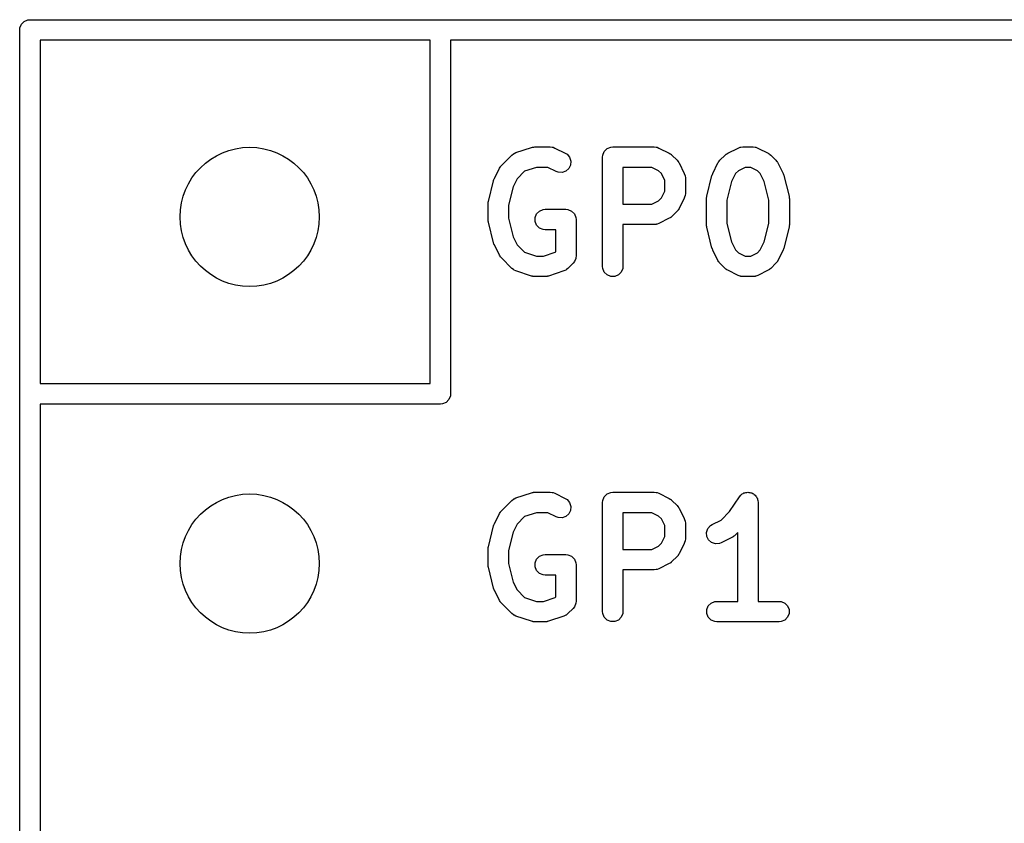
# Model space of a CAD drawing. Extents: x 100 to 226, y -132 to -42.
# Tile 27 of 33: x 199 to 206, y -56 to -50. Entities that reach past the tile are written whole.
import ezdxf

# ---------------------------------------------------------------- set-up
doc = ezdxf.new("R2010")
doc.units = 0
doc.layers.add('BLACK', color=7, linetype='CONTINUOUS')

msp = doc.modelspace()

# ---------------------------------------------------------------- linework, layer by layer
at = {"layer": 'BLACK', "linetype": 'CONTINUOUS'}
for p, q in [((198.82889, -50.282082), (198.849582, -50.26139)), ((198.849582, -50.26139), (198.876618, -50.250191)), ((198.876618, -50.250191), (198.89125, -50.24875)), ((198.89125, -50.24875), (219.89125, -50.24875)), ((198.81625, -50.32375), (198.817691, -50.309118)), ((198.81625, -101.32375), (198.81625, -50.32375)), ((198.817691, -50.309118), (198.82889, -50.282082)), ((198.96625, -50.39875), (198.96625, -52.91575)), ((201.82325, -50.39875), (198.96625, -50.39875)), ((201.82325, -52.91575), (201.82325, -50.39875)), ((201.97325, -50.39875), (201.97325, -52.99075)), ((219.81625, -50.39875), (201.97325, -50.39875)), ((202.451342, -51.222989), (202.565628, -51.184894)), ((202.565628, -51.184894), (202.572881, -51.183244)), ((202.572881, -51.183244), (202.574713, -51.182486)), ((202.574713, -51.182486), (202.577367, -51.182224)), ((202.577367, -51.182224), (202.579965, -51.181634)), ((202.579965, -51.181634), (202.581939, -51.181774)), ((202.581939, -51.181774), (202.589345, -51.181045)), ((202.589345, -51.181045), (202.703631, -51.181045)), ((202.703631, -51.181045), (202.718263, -51.182486)), ((202.718263, -51.182486), (202.720752, -51.183517)), ((202.720752, -51.183517), (202.72344, -51.183708)), ((202.72344, -51.183708), (202.737172, -51.188963)), ((202.737172, -51.188963), (202.813362, -51.227058)), ((203.098414, -51.214377), (203.119106, -51.193685)), ((203.119106, -51.193685), (203.146142, -51.182486)), ((203.146142, -51.182486), (203.160774, -51.181045)), ((203.160774, -51.181045), (203.465536, -51.181045)), ((203.465536, -51.181045), (203.480168, -51.182486)), ((203.480168, -51.182486), (203.482657, -51.183517)), ((203.482657, -51.183517), (203.485345, -51.183708)), ((203.485345, -51.183708), (203.499077, -51.188963)), ((203.499077, -51.188963), (203.575267, -51.227058)), ((204.003423, -51.227058), (204.079614, -51.188963)), ((204.079614, -51.188963), (204.093346, -51.183708)), ((204.093346, -51.183708), (204.096033, -51.183517)), ((204.096033, -51.183517), (204.098523, -51.182486)), ((204.098523, -51.182486), (204.113155, -51.181045)), ((204.113155, -51.181045), (204.189345, -51.181045)), ((204.189345, -51.181045), (204.203977, -51.182486)), ((204.203977, -51.182486), (204.206466, -51.183517)), ((204.206466, -51.183517), (204.209154, -51.183708)), ((204.209154, -51.183708), (204.222886, -51.188963)), ((204.222886, -51.188963), (204.299077, -51.227058)), ((202.345836, -51.317297), (202.422026, -51.241107)), ((202.422026, -51.241107), (202.433391, -51.231779)), ((202.433391, -51.231779), (202.435883, -51.230746)), ((202.435883, -51.230746), (202.437917, -51.228983)), ((202.437917, -51.228983), (202.451342, -51.222989)), ((202.813362, -51.227058), (202.825805, -51.23489)), ((202.825805, -51.23489), (202.844978, -51.256998)), ((202.844978, -51.256998), (202.854232, -51.284759)), ((202.854232, -51.284759), (202.852158, -51.313949)), ((203.085774, -51.256045), (203.087215, -51.241413)), ((203.085774, -52.056045), (203.085774, -51.256045)), ((203.087215, -51.241413), (203.098414, -51.214377)), ((203.575267, -51.227058), (203.581566, -51.231022)), ((203.581566, -51.231022), (203.583394, -51.23178)), ((203.583394, -51.23178), (203.58545, -51.233468)), ((203.58545, -51.233468), (203.58771, -51.23489)), ((203.58771, -51.23489), (203.589009, -51.236388)), ((203.589009, -51.236388), (203.594759, -51.241107)), ((203.594759, -51.241107), (203.632854, -51.279202)), ((203.632854, -51.279202), (203.637574, -51.284954)), ((203.637574, -51.284954), (203.63907, -51.286251)), ((203.939619, -51.286251), (203.941117, -51.284951)), ((203.941117, -51.284951), (203.945836, -51.279202)), ((203.945836, -51.279202), (203.983931, -51.241107)), ((203.983931, -51.241107), (203.98968, -51.236388)), ((203.98968, -51.236388), (203.99098, -51.23489)), ((203.99098, -51.23489), (203.993239, -51.233468)), ((203.993239, -51.233468), (203.995296, -51.23178)), ((203.995296, -51.23178), (203.997123, -51.231022)), ((203.997123, -51.231022), (204.003423, -51.227058)), ((204.299077, -51.227058), (204.305376, -51.231022)), ((204.305376, -51.231022), (204.307204, -51.23178)), ((204.307204, -51.23178), (204.30926, -51.233468)), ((204.30926, -51.233468), (204.31152, -51.23489)), ((204.31152, -51.23489), (204.312819, -51.236388)), ((204.312819, -51.236388), (204.318569, -51.241107)), ((204.318569, -51.241107), (204.356664, -51.279202)), ((204.356664, -51.279202), (204.361382, -51.284951)), ((204.361382, -51.284951), (204.362881, -51.286251)), ((202.293692, -51.41298), (202.331787, -51.336789)), ((202.331787, -51.336789), (202.335751, -51.330489)), ((202.335751, -51.330489), (202.336509, -51.328662)), ((202.336509, -51.328662), (202.338197, -51.326605)), ((202.338197, -51.326605), (202.339619, -51.324346)), ((202.339619, -51.324346), (202.341117, -51.323046)), ((202.341117, -51.323046), (202.345836, -51.317297)), ((202.601515, -51.331045), (202.515572, -51.359692)), ((202.685926, -51.331045), (202.601515, -51.331045)), ((202.74628, -51.361222), (202.685926, -51.331045)), ((202.839071, -51.340124), (202.816963, -51.359297)), ((202.852158, -51.313949), (202.839071, -51.340124)), ((203.447831, -51.331045), (203.235774, -51.331045)), ((203.235774, -51.331045), (203.235774, -51.600092)), ((203.497299, -51.355779), (203.447831, -51.331045)), ((203.518182, -51.376662), (203.497299, -51.355779)), ((203.63907, -51.286251), (203.640489, -51.288505)), ((203.640489, -51.288505), (203.642181, -51.290567)), ((203.642181, -51.290567), (203.642939, -51.292397)), ((203.642939, -51.292397), (203.646903, -51.298694)), ((203.646903, -51.298694), (203.684999, -51.374884)), ((203.893692, -51.374885), (203.931787, -51.298694)), ((203.931787, -51.298694), (203.935751, -51.292394)), ((203.935751, -51.292394), (203.936509, -51.290567)), ((203.936509, -51.290567), (203.938197, -51.28851)), ((203.938197, -51.28851), (203.939619, -51.286251)), ((204.08139, -51.355779), (204.060508, -51.376661)), ((204.13086, -51.331045), (204.08139, -51.355779)), ((204.17164, -51.331045), (204.13086, -51.331045)), ((204.221109, -51.355779), (204.17164, -51.331045)), ((204.241991, -51.376661), (204.221109, -51.355779)), ((204.362881, -51.286251), (204.364302, -51.28851)), ((204.364302, -51.28851), (204.365991, -51.290567)), ((204.365991, -51.290567), (204.366748, -51.292394)), ((204.366748, -51.292394), (204.370713, -51.298694)), ((204.370713, -51.298694), (204.408808, -51.374885)), ((202.249917, -51.580711), (202.288013, -51.42833)), ((202.288013, -51.42833), (202.288398, -51.42725)), ((202.288398, -51.42725), (202.288437, -51.426712)), ((202.288437, -51.426712), (202.290761, -51.420636)), ((202.290761, -51.420636), (202.29296, -51.414485)), ((202.29296, -51.414485), (202.293282, -51.414049)), ((202.293282, -51.414049), (202.293692, -51.41298)), ((202.460508, -51.414756), (202.431538, -51.472696)), ((202.515572, -51.359692), (202.460508, -51.414756)), ((202.760012, -51.366477), (202.74628, -51.361222)), ((202.789202, -51.368551), (202.760012, -51.366477)), ((202.816963, -51.359297), (202.789202, -51.368551)), ((203.542917, -51.426131), (203.518182, -51.376662)), ((203.542917, -51.505005), (203.542917, -51.426131)), ((203.684999, -51.374884), (203.690254, -51.388616)), ((203.690254, -51.388616), (203.690445, -51.391305)), ((203.690445, -51.391305), (203.691476, -51.393794)), ((203.691476, -51.393794), (203.692917, -51.408426)), ((203.692917, -51.408426), (203.692917, -51.522711)), ((203.849917, -51.542616), (203.888013, -51.390235)), ((203.888013, -51.390235), (203.888398, -51.389155)), ((203.888398, -51.389155), (203.888437, -51.388617)), ((203.888437, -51.388617), (203.890761, -51.382541)), ((203.890761, -51.382541), (203.89296, -51.37639)), ((203.89296, -51.37639), (203.893282, -51.375954)), ((203.893282, -51.375954), (203.893692, -51.374885)), ((204.060508, -51.376661), (204.031538, -51.434601)), ((204.270961, -51.434601), (204.241991, -51.376661)), ((204.408808, -51.374885), (204.409217, -51.375954)), ((204.409217, -51.375954), (204.40954, -51.37639)), ((204.40954, -51.37639), (204.411735, -51.382535)), ((204.411735, -51.382535), (204.414063, -51.388617)), ((204.414063, -51.388617), (204.414101, -51.389156)), ((204.414101, -51.389156), (204.414487, -51.390236)), ((204.414487, -51.390236), (204.452582, -51.542617)), ((202.431538, -51.472696), (202.397678, -51.608137)), ((204.031538, -51.434601), (203.997678, -51.570042)), ((204.304821, -51.57004), (204.270961, -51.434601)), ((203.497299, -51.575358), (203.518182, -51.554474)), ((203.518182, -51.554474), (203.542917, -51.505005)), ((203.684999, -51.556253), (203.646903, -51.632443)), ((203.690254, -51.542521), (203.684999, -51.556253)), ((203.690445, -51.539831), (203.690254, -51.542521)), ((203.691476, -51.537343), (203.690445, -51.539831)), ((203.692917, -51.522711), (203.691476, -51.537343)), ((203.847678, -51.560807), (203.847929, -51.558253)), ((203.847678, -51.751283), (203.847678, -51.560807)), ((203.847767, -51.557161), (203.848576, -51.551686)), ((203.847929, -51.558253), (203.847767, -51.557161)), ((203.848576, -51.551686), (203.849119, -51.546175)), ((203.849119, -51.546175), (203.849541, -51.545154)), ((203.849541, -51.545154), (203.849917, -51.542616)), ((203.997678, -51.570042), (203.997678, -51.742047)), ((204.304821, -51.742049), (204.304821, -51.57004)), ((204.452582, -51.542617), (204.452957, -51.545154)), ((204.452957, -51.545154), (204.45338, -51.546175)), ((204.45338, -51.546175), (204.453921, -51.551677)), ((204.453921, -51.551677), (204.454733, -51.557162)), ((204.454733, -51.557162), (204.454569, -51.558257)), ((204.454569, -51.558257), (204.454821, -51.560807)), ((204.454821, -51.560807), (204.454821, -51.751283)), ((202.247678, -51.598902), (202.247929, -51.596348)), ((202.247678, -51.713188), (202.247678, -51.598902)), ((202.247767, -51.595256), (202.248576, -51.589781)), ((202.247929, -51.596348), (202.247767, -51.595256)), ((202.248576, -51.589781), (202.249119, -51.58427)), ((202.249119, -51.58427), (202.249541, -51.583249)), ((202.249541, -51.583249), (202.249917, -51.580711)), ((202.397678, -51.608137), (202.397678, -51.703952)), ((202.623868, -51.650828), (202.650904, -51.639629)), ((202.650904, -51.639629), (202.665536, -51.638188)), ((202.665536, -51.638188), (202.817917, -51.638188)), ((202.817917, -51.638188), (202.832549, -51.639629)), ((202.832549, -51.639629), (202.859585, -51.650828)), ((203.235774, -51.600092), (203.447831, -51.600092)), ((203.447831, -51.600092), (203.497299, -51.575358)), ((203.637574, -51.646182), (203.632854, -51.651935)), ((203.63907, -51.644886), (203.637574, -51.646182)), ((203.640489, -51.642631), (203.63907, -51.644886)), ((203.642181, -51.64057), (203.640489, -51.642631)), ((203.642939, -51.638739), (203.642181, -51.64057)), ((203.646903, -51.632443), (203.642939, -51.638739)), ((202.247929, -51.715741), (202.247678, -51.713188)), ((202.247767, -51.716834), (202.247929, -51.715741)), ((202.248576, -51.722308), (202.247767, -51.716834)), ((202.397678, -51.703952), (202.431538, -51.839392)), ((202.591977, -51.698556), (202.603176, -51.67152)), ((202.591977, -51.72782), (202.591977, -51.698556)), ((202.603176, -51.67152), (202.623868, -51.650828)), ((202.859585, -51.650828), (202.880277, -51.67152)), ((202.880277, -51.67152), (202.891476, -51.698556)), ((202.891476, -51.698556), (202.892917, -51.713188)), ((202.892917, -51.713188), (202.892917, -51.979854)), ((203.575267, -51.704079), (203.499077, -51.742174)), ((203.581566, -51.700114), (203.575267, -51.704079)), ((203.583394, -51.699357), (203.581566, -51.700114)), ((203.58545, -51.697668), (203.583394, -51.699357)), ((203.58771, -51.696247), (203.58545, -51.697668)), ((203.589009, -51.694748), (203.58771, -51.696247)), ((203.594759, -51.69003), (203.589009, -51.694748)), ((203.632854, -51.651935), (203.594759, -51.69003)), ((202.249119, -51.72782), (202.248576, -51.722308)), ((202.249541, -51.72884), (202.249119, -51.72782)), ((202.249917, -51.731379), (202.249541, -51.72884)), ((202.288013, -51.88376), (202.249917, -51.731379)), ((202.603176, -51.754856), (202.591977, -51.72782)), ((202.623868, -51.775548), (202.603176, -51.754856)), ((202.650904, -51.786747), (202.623868, -51.775548)), ((202.665536, -51.788188), (202.650904, -51.786747)), ((202.742917, -51.788188), (202.665536, -51.788188)), ((202.742917, -51.948788), (202.742917, -51.788188)), ((203.465536, -51.750092), (203.235774, -51.750092)), ((203.235774, -51.750092), (203.235774, -52.056045)), ((203.480168, -51.748651), (203.465536, -51.750092)), ((203.482657, -51.747619), (203.480168, -51.748651)), ((203.485345, -51.747429), (203.482657, -51.747619)), ((203.499077, -51.742174), (203.485345, -51.747429)), ((203.847929, -51.753836), (203.847678, -51.751283)), ((203.847767, -51.754929), (203.847929, -51.753836)), ((203.848576, -51.760403), (203.847767, -51.754929)), ((203.849119, -51.765915), (203.848576, -51.760403)), ((203.849541, -51.766935), (203.849119, -51.765915)), ((203.849917, -51.769474), (203.849541, -51.766935)), ((203.888013, -51.921855), (203.849917, -51.769474)), ((203.997678, -51.742047), (204.031538, -51.877487)), ((204.270961, -51.877488), (204.304821, -51.742049)), ((204.452582, -51.769473), (204.414487, -51.921854)), ((204.452957, -51.766935), (204.452582, -51.769473)), ((204.45338, -51.765915), (204.452957, -51.766935)), ((204.453921, -51.760412), (204.45338, -51.765915)), ((204.454733, -51.754928), (204.453921, -51.760412)), ((204.454821, -51.751283), (204.454569, -51.753832)), ((204.454569, -51.753832), (204.454733, -51.754928)), ((202.431538, -51.839392), (202.460508, -51.897332)), ((202.288398, -51.884839), (202.288013, -51.88376)), ((202.288437, -51.885378), (202.288398, -51.884839)), ((202.290761, -51.891453), (202.288437, -51.885378)), ((202.29296, -51.897605), (202.290761, -51.891453)), ((202.293282, -51.89804), (202.29296, -51.897605)), ((202.293692, -51.89911), (202.293282, -51.89804)), ((202.331787, -51.9753), (202.293692, -51.89911)), ((202.460508, -51.897332), (202.515573, -51.952398)), ((203.888398, -51.922934), (203.888013, -51.921855)), ((203.888437, -51.923473), (203.888398, -51.922934)), ((203.890761, -51.929548), (203.888437, -51.923473)), ((203.89296, -51.9357), (203.890761, -51.929548)), ((204.031538, -51.877487), (204.060508, -51.935427)), ((204.241991, -51.935427), (204.270961, -51.877488)), ((204.411735, -51.929554), (204.40954, -51.9357)), ((204.414063, -51.923473), (204.411735, -51.929554)), ((204.414101, -51.922933), (204.414063, -51.923473)), ((204.414487, -51.921854), (204.414101, -51.922933)), ((202.33575, -51.981596), (202.331787, -51.9753)), ((202.336508, -51.983426), (202.33575, -51.981596)), ((202.338197, -51.985484), (202.336508, -51.983426)), ((202.339619, -51.987743), (202.338197, -51.985484)), ((202.341117, -51.989042), (202.339619, -51.987743)), ((202.345836, -51.994792), (202.341117, -51.989042)), ((202.422026, -52.070983), (202.345836, -51.994792)), ((202.515573, -51.952398), (202.601515, -51.981045)), ((202.601515, -51.981045), (202.653366, -51.981045)), ((202.653366, -51.981045), (202.739307, -51.952398)), ((202.739307, -51.952398), (202.742917, -51.948788)), ((202.889962, -51.998141), (202.880278, -52.021522)), ((202.891476, -51.994486), (202.889962, -51.998141)), ((202.892917, -51.979854), (202.891476, -51.994486)), ((203.893282, -51.936135), (203.89296, -51.9357)), ((203.893692, -51.937205), (203.893282, -51.936135)), ((203.931787, -52.013395), (203.893692, -51.937205)), ((204.060508, -51.935427), (204.081391, -51.956311)), ((204.081391, -51.956311), (204.13086, -51.981045)), ((204.13086, -51.981045), (204.17164, -51.981045)), ((204.17164, -51.981045), (204.221108, -51.956311)), ((204.221108, -51.956311), (204.241991, -51.935427)), ((204.408808, -51.937205), (204.370713, -52.013395)), ((204.409217, -51.936135), (204.408808, -51.937205)), ((204.40954, -51.9357), (204.409217, -51.936135)), ((202.433391, -52.08031), (202.422026, -52.070983)), ((202.832854, -52.070983), (202.821489, -52.08031)), ((202.87095, -52.032887), (202.832854, -52.070983)), ((202.880278, -52.021522), (202.87095, -52.032887)), ((203.087215, -52.070677), (203.085774, -52.056045)), ((203.098414, -52.097713), (203.087215, -52.070677)), ((203.234333, -52.070677), (203.223134, -52.097713)), ((203.235774, -52.056045), (203.234333, -52.070677)), ((203.93575, -52.019691), (203.931787, -52.013395)), ((203.936508, -52.021521), (203.93575, -52.019691)), ((203.938197, -52.023579), (203.936508, -52.021521)), ((203.939619, -52.025838), (203.938197, -52.023579)), ((203.941117, -52.027137), (203.939619, -52.025838)), ((203.945835, -52.032886), (203.941117, -52.027137)), ((203.98393, -52.070982), (203.945835, -52.032886)), ((203.989681, -52.075702), (203.98393, -52.070982)), ((203.99098, -52.0772), (203.989681, -52.075702)), ((203.993235, -52.078619), (203.99098, -52.0772)), ((203.995295, -52.08031), (203.993235, -52.078619)), ((204.30926, -52.078622), (204.307204, -52.08031)), ((204.31152, -52.0772), (204.30926, -52.078622)), ((204.31282, -52.0757), (204.31152, -52.0772)), ((204.31857, -52.070982), (204.31282, -52.0757)), ((204.356665, -52.032886), (204.31857, -52.070982)), ((204.361382, -52.027137), (204.356665, -52.032886)), ((204.362881, -52.025838), (204.361382, -52.027137)), ((204.364302, -52.023579), (204.362881, -52.025838)), ((204.365992, -52.021521), (204.364302, -52.023579)), ((204.366749, -52.019691), (204.365992, -52.021521)), ((204.370713, -52.013395), (204.366749, -52.019691)), ((202.435881, -52.081341), (202.433391, -52.08031)), ((202.437917, -52.083107), (202.435881, -52.081341)), ((202.451342, -52.089101), (202.437917, -52.083107)), ((202.565628, -52.127196), (202.451342, -52.089101)), ((202.572881, -52.128845), (202.565628, -52.127196)), ((202.574713, -52.129604), (202.572881, -52.128845)), ((202.577367, -52.129865), (202.574713, -52.129604)), ((202.579965, -52.130456), (202.577367, -52.129865)), ((202.581939, -52.130315), (202.579965, -52.130456)), ((202.589345, -52.131045), (202.581939, -52.130315)), ((202.665536, -52.131045), (202.589345, -52.131045)), ((202.672941, -52.130315), (202.665536, -52.131045)), ((202.674916, -52.130456), (202.672941, -52.130315)), ((202.677513, -52.129865), (202.674916, -52.130456)), ((202.680168, -52.129604), (202.677513, -52.129865)), ((202.681999, -52.128845), (202.680168, -52.129604)), ((202.689253, -52.127196), (202.681999, -52.128845)), ((202.803538, -52.089101), (202.689253, -52.127196)), ((202.816964, -52.083107), (202.803538, -52.089101)), ((202.819, -52.08134), (202.816964, -52.083107)), ((202.821489, -52.08031), (202.819, -52.08134)), ((203.119106, -52.118405), (203.098414, -52.097713)), ((203.146142, -52.129604), (203.119106, -52.118405)), ((203.175406, -52.129604), (203.146142, -52.129604)), ((203.202442, -52.118405), (203.175406, -52.129604)), ((203.223134, -52.097713), (203.202442, -52.118405)), ((203.997125, -52.081068), (203.995295, -52.08031)), ((204.003423, -52.085032), (203.997125, -52.081068)), ((204.079614, -52.123127), (204.003423, -52.085032)), ((204.093346, -52.128382), (204.079614, -52.123127)), ((204.096033, -52.128572), (204.093346, -52.128382)), ((204.098523, -52.129604), (204.096033, -52.128572)), ((204.113155, -52.131045), (204.098523, -52.129604)), ((204.189345, -52.131045), (204.113155, -52.131045)), ((204.203977, -52.129604), (204.189345, -52.131045)), ((204.206466, -52.128572), (204.203977, -52.129604)), ((204.209154, -52.128382), (204.206466, -52.128572)), ((204.222886, -52.123127), (204.209154, -52.128382)), ((204.299077, -52.085032), (204.222886, -52.123127)), ((204.305376, -52.081067), (204.299077, -52.085032)), ((204.307204, -52.08031), (204.305376, -52.081067)), ((198.96625, -52.91575), (201.82325, -52.91575)), ((201.971809, -53.005382), (201.96061, -53.032418)), ((201.97325, -52.99075), (201.971809, -53.005382)), ((201.89825, -53.06575), (198.96625, -53.06575)), ((198.96625, -53.06575), (198.96625, -101.24875)), ((201.912882, -53.064309), (201.89825, -53.06575)), ((201.939918, -53.05311), (201.912882, -53.064309)), ((201.96061, -53.032418), (201.939918, -53.05311)), ((202.451342, -53.752989), (202.565628, -53.714894)), ((202.565628, -53.714894), (202.572881, -53.713244)), ((202.572881, -53.713244), (202.574713, -53.712486)), ((202.574713, -53.712486), (202.577367, -53.712224)), ((202.577367, -53.712224), (202.579965, -53.711634)), ((202.579965, -53.711634), (202.581939, -53.711774)), ((202.581939, -53.711774), (202.589345, -53.711045)), ((202.589345, -53.711045), (202.703631, -53.711045)), ((202.703631, -53.711045), (202.718263, -53.712486)), ((202.718263, -53.712486), (202.720752, -53.713517)), ((202.720752, -53.713517), (202.72344, -53.713708)), ((202.72344, -53.713708), (202.737172, -53.718963)), ((202.737172, -53.718963), (202.813362, -53.757058)), ((203.098414, -53.744377), (203.119106, -53.723685)), ((203.119106, -53.723685), (203.146142, -53.712486)), ((203.146142, -53.712486), (203.160774, -53.711045)), ((203.160774, -53.711045), (203.465536, -53.711045)), ((203.465536, -53.711045), (203.480168, -53.712486)), ((203.480168, -53.712486), (203.482657, -53.713517)), ((203.482657, -53.713517), (203.485345, -53.713708)), ((203.485345, -53.713708), (203.499077, -53.718963)), ((203.499077, -53.718963), (203.575267, -53.757058)), ((204.088941, -53.744325), (204.098162, -53.733067)), ((204.098162, -53.733067), (204.104331, -53.728935)), ((204.104331, -53.728935), (204.109582, -53.723685)), ((204.109582, -53.723685), (204.116371, -53.720872)), ((204.116371, -53.720872), (204.122477, -53.716784)), ((204.122477, -53.716784), (204.129757, -53.715327)), ((204.129757, -53.715327), (204.136618, -53.712486)), ((204.136618, -53.712486), (204.143967, -53.712486)), ((204.143967, -53.712486), (204.151172, -53.711045)), ((204.151172, -53.711045), (204.158456, -53.712486)), ((204.158456, -53.712486), (204.165882, -53.712486)), ((204.165882, -53.712486), (204.17267, -53.715297)), ((204.17267, -53.715297), (204.179879, -53.716724)), ((204.179879, -53.716724), (204.186057, -53.720843)), ((204.186057, -53.720843), (204.192918, -53.723685)), ((204.192918, -53.723685), (204.198113, -53.72888)), ((204.198113, -53.72888), (204.204228, -53.732957)), ((204.204228, -53.732957), (204.208359, -53.739126)), ((202.345836, -53.847297), (202.422026, -53.771107)), ((202.422026, -53.771107), (202.433391, -53.761779)), ((202.433391, -53.761779), (202.435883, -53.760746)), ((202.435883, -53.760746), (202.437917, -53.758983)), ((202.437917, -53.758983), (202.451342, -53.752989)), ((202.813362, -53.757058), (202.825805, -53.76489)), ((202.825805, -53.76489), (202.844978, -53.786998)), ((202.844978, -53.786998), (202.854232, -53.814759)), ((203.085774, -53.786045), (203.087215, -53.771413)), ((203.085774, -54.586045), (203.085774, -53.786045)), ((203.087215, -53.771413), (203.098414, -53.744377)), ((203.575267, -53.757058), (203.581566, -53.761022)), ((203.581566, -53.761022), (203.583394, -53.76178)), ((203.583394, -53.76178), (203.58545, -53.763468)), ((203.58545, -53.763468), (203.58771, -53.76489)), ((203.58771, -53.76489), (203.589009, -53.766388)), ((203.589009, -53.766388), (203.594759, -53.771107)), ((203.594759, -53.771107), (203.632854, -53.809202)), ((203.632854, -53.809202), (203.637574, -53.814954)), ((204.016773, -53.85255), (204.088846, -53.744442)), ((204.088846, -53.744442), (204.08888, -53.744399)), ((204.08888, -53.744399), (204.08889, -53.744377)), ((204.08889, -53.744377), (204.088941, -53.744325)), ((204.208359, -53.739126), (204.21361, -53.744377)), ((204.21361, -53.744377), (204.216422, -53.751166)), ((204.216422, -53.751166), (204.220511, -53.757272)), ((204.220511, -53.757272), (204.221967, -53.764552)), ((204.221967, -53.764552), (204.224809, -53.771413)), ((204.224809, -53.771413), (204.226234, -53.785891)), ((204.226234, -53.785891), (204.22625, -53.785967)), ((204.22625, -53.785967), (204.226244, -53.785992)), ((204.226244, -53.785992), (204.22625, -53.786045)), ((204.22625, -53.786045), (204.22625, -54.511045)), ((202.293692, -53.94298), (202.331787, -53.866789)), ((202.331787, -53.866789), (202.335751, -53.860489)), ((202.335751, -53.860489), (202.336509, -53.858662)), ((202.336509, -53.858662), (202.338197, -53.856605)), ((202.338197, -53.856605), (202.339619, -53.854346)), ((202.339619, -53.854346), (202.341117, -53.853046)), ((202.341117, -53.853046), (202.345836, -53.847297)), ((202.601515, -53.861045), (202.515572, -53.889692)), ((202.685926, -53.861045), (202.601515, -53.861045)), ((202.74628, -53.891222), (202.685926, -53.861045)), ((202.839071, -53.870124), (202.816963, -53.889297)), ((202.852158, -53.843949), (202.839071, -53.870124)), ((202.854232, -53.814759), (202.852158, -53.843949)), ((203.447831, -53.861045), (203.235774, -53.861045)), ((203.235774, -53.861045), (203.235774, -54.130092)), ((203.497299, -53.885779), (203.447831, -53.861045)), ((203.637574, -53.814954), (203.63907, -53.816251)), ((203.63907, -53.816251), (203.640489, -53.818505)), ((203.640489, -53.818505), (203.642181, -53.820567)), ((203.642181, -53.820567), (203.642939, -53.822397)), ((203.642939, -53.822397), (203.646903, -53.828694)), ((203.646903, -53.828694), (203.684999, -53.904884)), ((203.954441, -53.914881), (204.016773, -53.85255)), ((202.288437, -53.956712), (202.290761, -53.950636)), ((202.290761, -53.950636), (202.29296, -53.944485)), ((202.29296, -53.944485), (202.293282, -53.944049)), ((202.293282, -53.944049), (202.293692, -53.94298)), ((202.460508, -53.944756), (202.431538, -54.002696)), ((202.515572, -53.889692), (202.460508, -53.944756)), ((202.760012, -53.896477), (202.74628, -53.891222)), ((202.789202, -53.898551), (202.760012, -53.896477)), ((202.816963, -53.889297), (202.789202, -53.898551)), ((203.518182, -53.906662), (203.497299, -53.885779)), ((203.542917, -53.956131), (203.518182, -53.906662)), ((203.684999, -53.904884), (203.690254, -53.918616)), ((203.690254, -53.918616), (203.690445, -53.921305)), ((203.690445, -53.921305), (203.691476, -53.923794)), ((203.691476, -53.923794), (203.692917, -53.938426)), ((203.692917, -53.938426), (203.692917, -54.052711)), ((203.876694, -53.955366), (203.889137, -53.947534)), ((203.889137, -53.947534), (203.954441, -53.914881)), ((202.249917, -54.110711), (202.288013, -53.95833)), ((202.288013, -53.95833), (202.288398, -53.95725)), ((202.288398, -53.95725), (202.288437, -53.956712)), ((202.431538, -54.002696), (202.397678, -54.138137)), ((203.542917, -54.035005), (203.542917, -53.956131)), ((203.848267, -54.005235), (203.857521, -53.977474)), ((203.850341, -54.034425), (203.848267, -54.005235)), ((203.857521, -53.977474), (203.876694, -53.955366)), ((204.07625, -54.005205), (204.051902, -54.029554)), ((204.07625, -54.511045), (204.07625, -54.005205)), ((203.497299, -54.105358), (203.518182, -54.084474)), ((203.518182, -54.084474), (203.542917, -54.035005)), ((203.684999, -54.086253), (203.646903, -54.162443)), ((203.690254, -54.072521), (203.684999, -54.086253)), ((203.690445, -54.069831), (203.690254, -54.072521)), ((203.691476, -54.067343), (203.690445, -54.069831)), ((203.692917, -54.052711), (203.691476, -54.067343)), ((203.863428, -54.0606), (203.850341, -54.034425)), ((203.885536, -54.079773), (203.863428, -54.0606)), ((203.913297, -54.089027), (203.885536, -54.079773)), ((203.942487, -54.086953), (203.913297, -54.089027)), ((203.956219, -54.081698), (203.942487, -54.086953)), ((204.03241, -54.043603), (203.956219, -54.081698)), ((204.038709, -54.039638), (204.03241, -54.043603)), ((204.040537, -54.038881), (204.038709, -54.039638)), ((204.042593, -54.037192), (204.040537, -54.038881)), ((204.044853, -54.035771), (204.042593, -54.037192)), ((204.046152, -54.034272), (204.044853, -54.035771)), ((204.051902, -54.029554), (204.046152, -54.034272)), ((202.247678, -54.128902), (202.247929, -54.126348)), ((202.247678, -54.243188), (202.247678, -54.128902)), ((202.247767, -54.125256), (202.248576, -54.119781)), ((202.247929, -54.126348), (202.247767, -54.125256)), ((202.248576, -54.119781), (202.249119, -54.11427)), ((202.249119, -54.11427), (202.249541, -54.113249)), ((202.249541, -54.113249), (202.249917, -54.110711)), ((202.397678, -54.138137), (202.397678, -54.233952)), ((202.623868, -54.180828), (202.650904, -54.169629)), ((202.650904, -54.169629), (202.665536, -54.168188)), ((202.665536, -54.168188), (202.817917, -54.168188)), ((202.817917, -54.168188), (202.832549, -54.169629)), ((202.832549, -54.169629), (202.859585, -54.180828)), ((203.235774, -54.130092), (203.447831, -54.130092)), ((203.447831, -54.130092), (203.497299, -54.105358)), ((203.642181, -54.17057), (203.640489, -54.172631)), ((203.642939, -54.168739), (203.642181, -54.17057)), ((203.646903, -54.162443), (203.642939, -54.168739)), ((202.247929, -54.245741), (202.247678, -54.243188)), ((202.397678, -54.233952), (202.431538, -54.369392)), ((202.591977, -54.228556), (202.603176, -54.20152)), ((202.591977, -54.25782), (202.591977, -54.228556)), ((202.603176, -54.20152), (202.623868, -54.180828)), ((202.859585, -54.180828), (202.880277, -54.20152)), ((202.880277, -54.20152), (202.891476, -54.228556)), ((202.891476, -54.228556), (202.892917, -54.243188)), ((202.892917, -54.243188), (202.892917, -54.509854)), ((203.575267, -54.234079), (203.499077, -54.272174)), ((203.581566, -54.230114), (203.575267, -54.234079)), ((203.583394, -54.229357), (203.581566, -54.230114)), ((203.58545, -54.227668), (203.583394, -54.229357)), ((203.58771, -54.226247), (203.58545, -54.227668)), ((203.589009, -54.224748), (203.58771, -54.226247)), ((203.594759, -54.22003), (203.589009, -54.224748)), ((203.632854, -54.181935), (203.594759, -54.22003)), ((203.637574, -54.176182), (203.632854, -54.181935)), ((203.63907, -54.174886), (203.637574, -54.176182)), ((203.640489, -54.172631), (203.63907, -54.174886)), ((202.247767, -54.246834), (202.247929, -54.245741)), ((202.248576, -54.252308), (202.247767, -54.246834)), ((202.249119, -54.25782), (202.248576, -54.252308)), ((202.249541, -54.25884), (202.249119, -54.25782)), ((202.249917, -54.261379), (202.249541, -54.25884)), ((202.288013, -54.41376), (202.249917, -54.261379)), ((202.603176, -54.284856), (202.591977, -54.25782)), ((202.623868, -54.305548), (202.603176, -54.284856)), ((202.650904, -54.316747), (202.623868, -54.305548)), ((203.465536, -54.280092), (203.235774, -54.280092)), ((203.235774, -54.280092), (203.235774, -54.586045)), ((203.480168, -54.278651), (203.465536, -54.280092)), ((203.482657, -54.277619), (203.480168, -54.278651)), ((203.485345, -54.277429), (203.482657, -54.277619)), ((203.499077, -54.272174), (203.485345, -54.277429)), ((202.431538, -54.369392), (202.460508, -54.427332)), ((202.665536, -54.318188), (202.650904, -54.316747)), ((202.742917, -54.318188), (202.665536, -54.318188)), ((202.742917, -54.478788), (202.742917, -54.318188)), ((202.288398, -54.414839), (202.288013, -54.41376)), ((202.288437, -54.415378), (202.288398, -54.414839)), ((202.290761, -54.421453), (202.288437, -54.415378)), ((202.29296, -54.427605), (202.290761, -54.421453)), ((202.293282, -54.42804), (202.29296, -54.427605)), ((202.293692, -54.42911), (202.293282, -54.42804)), ((202.331787, -54.5053), (202.293692, -54.42911)), ((202.460508, -54.427332), (202.515573, -54.482398)), ((202.33575, -54.511596), (202.331787, -54.5053)), ((202.336508, -54.513426), (202.33575, -54.511596)), ((202.338197, -54.515484), (202.336508, -54.513426)), ((202.339619, -54.517743), (202.338197, -54.515484)), ((202.341117, -54.519042), (202.339619, -54.517743)), ((202.345836, -54.524792), (202.341117, -54.519042)), ((202.422026, -54.600983), (202.345836, -54.524792)), ((202.515573, -54.482398), (202.601515, -54.511045)), ((202.601515, -54.511045), (202.653366, -54.511045)), ((202.653366, -54.511045), (202.739307, -54.482398)), ((202.739307, -54.482398), (202.742917, -54.478788)), ((202.891476, -54.524485), (202.880278, -54.551522)), ((202.892917, -54.509854), (202.891476, -54.524485)), ((203.860318, -54.544377), (203.88101, -54.523685)), ((203.88101, -54.523685), (203.908046, -54.512486)), ((203.908046, -54.512486), (203.922678, -54.511045)), ((203.922678, -54.511045), (204.07625, -54.511045)), ((204.22625, -54.511045), (204.379821, -54.511045)), ((204.379821, -54.511045), (204.394453, -54.512486)), ((204.394453, -54.512486), (204.421489, -54.523685)), ((204.421489, -54.523685), (204.442181, -54.544377)), ((202.433391, -54.61031), (202.422026, -54.600983)), ((202.832854, -54.600983), (202.821489, -54.61031)), ((202.87095, -54.562887), (202.832854, -54.600983)), ((202.880278, -54.551522), (202.87095, -54.562887)), ((203.087215, -54.600677), (203.085774, -54.586045)), ((203.098414, -54.627713), (203.087215, -54.600677)), ((203.234333, -54.600677), (203.223134, -54.627713)), ((203.235774, -54.586045), (203.234333, -54.600677)), ((203.849119, -54.571413), (203.860318, -54.544377)), ((203.849119, -54.600677), (203.849119, -54.571413)), ((203.860318, -54.627713), (203.849119, -54.600677)), ((204.442181, -54.544377), (204.45338, -54.571413)), ((204.45338, -54.600677), (204.442181, -54.627713)), ((204.45338, -54.571413), (204.45338, -54.600677)), ((202.435881, -54.611341), (202.433391, -54.61031)), ((202.437917, -54.613107), (202.435881, -54.611341)), ((202.451342, -54.619101), (202.437917, -54.613107)), ((202.565628, -54.657196), (202.451342, -54.619101)), ((202.572881, -54.658845), (202.565628, -54.657196)), ((202.574713, -54.659604), (202.572881, -54.658845)), ((202.577367, -54.659865), (202.574713, -54.659604)), ((202.579965, -54.660456), (202.577367, -54.659865)), ((202.581939, -54.660315), (202.579965, -54.660456)), ((202.589345, -54.661045), (202.581939, -54.660315)), ((202.665536, -54.661045), (202.589345, -54.661045)), ((202.672941, -54.660315), (202.665536, -54.661045)), ((202.674916, -54.660456), (202.672941, -54.660315)), ((202.677513, -54.659865), (202.674916, -54.660456)), ((202.680168, -54.659604), (202.677513, -54.659865)), ((202.681999, -54.658845), (202.680168, -54.659604)), ((202.689253, -54.657196), (202.681999, -54.658845)), ((202.803538, -54.619101), (202.689253, -54.657196)), ((202.816964, -54.613107), (202.803538, -54.619101)), ((202.819, -54.61134), (202.816964, -54.613107)), ((202.821489, -54.61031), (202.819, -54.61134)), ((203.119106, -54.648405), (203.098414, -54.627713)), ((203.146142, -54.659604), (203.119106, -54.648405)), ((203.175406, -54.659604), (203.146142, -54.659604)), ((203.202442, -54.648405), (203.175406, -54.659604)), ((203.223134, -54.627713), (203.202442, -54.648405)), ((203.88101, -54.648405), (203.860318, -54.627713)), ((203.908046, -54.659604), (203.88101, -54.648405)), ((203.922678, -54.661045), (203.908046, -54.659604)), ((204.379821, -54.661045), (203.922678, -54.661045)), ((204.394453, -54.659604), (204.379821, -54.661045)), ((204.421489, -54.648405), (204.394453, -54.659604)), ((204.442181, -54.627713), (204.421489, -54.648405))]:
    msp.add_line(p, q, dxfattribs=at)
at = {"layer": 'BLACK'}
for centre in [(200.50125, -51.69375), (200.50125, -54.23375)]:
    msp.add_circle(centre, 0.51, dxfattribs=at)

doc.saveas('drawing.dxf')
